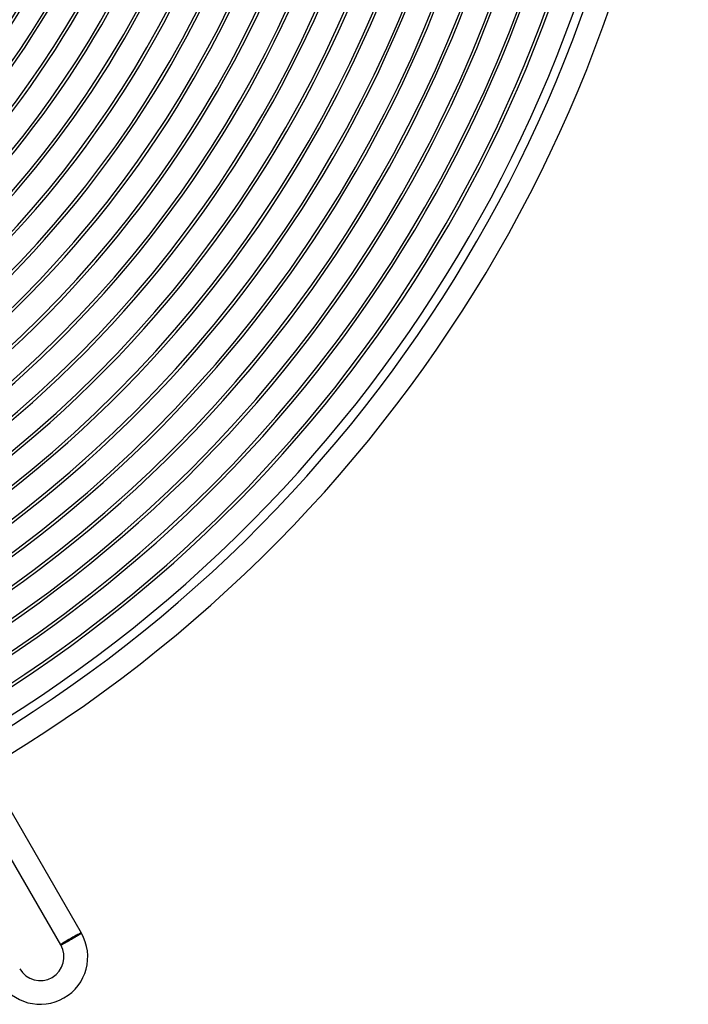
# Model space of a CAD drawing. Header units: millimetres. Extents: x -280 to 280, y -247 to 247.
# Tile 52 of 85: x 127 to 240, y -247 to -81. Entities that reach past the tile are written whole.
import ezdxf

# ---------------------------------------------------------------- set-up
doc = ezdxf.new("R2010")
doc.units = ezdxf.units.MM
doc.layers.add('HIDDEN', color=7, linetype='Continuous')
doc.layers.add('THICK', color=7, linetype='Continuous')

msp = doc.modelspace()

# ---------------------------------------------------------------- linework, layer by layer
at = {"layer": 'HIDDEN'}
for p, q in [((137.65, -234.61), (134.35, -236.51)), ((137.73, -234.56), (137.65, -234.61)), ((134.35, -236.51), (134.27, -236.56))]:
    msp.add_line(p, q, dxfattribs=at)
msp.add_arc((0, 0), 149.5, 300.7664, 359.2337, dxfattribs=at)
for major_axis, start_param, end_param in [((-1.73, -1), -1.570796, 0), ((1.65, 0.95), 0, 3.141593), ((-1.73, -1), -3.141593, -1.570796)]:
    msp.add_ellipse((136, -235.56), major_axis=major_axis, ratio=0.058722, start_param=start_param, end_param=end_param, dxfattribs=at)
at = {"layer": 'THICK'}
for p, q in [((137.73, -234.56), (121.73, -206.84)), ((134.27, -236.56), (118.26, -208.84)), ((136.03, -235.61), (136.11, -235.56)), ((136.11, -235.56), (136.19, -235.51)), ((136.19, -235.51), (136.28, -235.47)), ((136.28, -235.47), (136.36, -235.42)), ((136.36, -235.42), (136.44, -235.37)), ((136.44, -235.37), (136.52, -235.33)), ((136.52, -235.33), (136.59, -235.28)), ((136.59, -235.28), (136.67, -235.24)), ((136.67, -235.24), (136.75, -235.19)), ((136.75, -235.19), (136.82, -235.15)), ((136.82, -235.15), (136.89, -235.1)), ((136.89, -235.1), (136.96, -235.06)), ((136.96, -235.06), (137.03, -235.02)), ((137.03, -235.02), (137.09, -234.98)), ((137.09, -234.98), (137.16, -234.94)), ((137.16, -234.94), (137.22, -234.91)), ((137.22, -234.91), (137.27, -234.87)), ((137.27, -234.87), (137.33, -234.84)), ((137.33, -234.84), (137.38, -234.81)), ((137.38, -234.81), (137.43, -234.78)), ((137.43, -234.78), (137.47, -234.75)), ((137.47, -234.75), (137.52, -234.72)), ((137.52, -234.72), (137.55, -234.7)), ((137.55, -234.7), (137.59, -234.67)), ((137.59, -234.67), (137.62, -234.65)), ((137.62, -234.65), (137.65, -234.63)), ((137.65, -234.63), (137.67, -234.61)), ((137.67, -234.61), (137.69, -234.6)), ((137.69, -234.6), (137.71, -234.59)), ((137.71, -234.59), (137.72, -234.58)), ((137.72, -234.58), (137.73, -234.57)), ((137.73, -234.57), (137.73, -234.56)), ((137.73, -234.56), (137.73, -234.56)), ((134.27, -236.56), (134.27, -236.56)), ((134.27, -236.56), (134.28, -236.56)), ((134.28, -236.56), (134.29, -236.56)), ((134.29, -236.56), (134.3, -236.55)), ((134.3, -236.55), (134.32, -236.54)), ((134.32, -236.54), (134.34, -236.53)), ((134.34, -236.53), (134.37, -236.52)), ((134.37, -236.52), (134.39, -236.51)), ((134.39, -236.51), (134.43, -236.49)), ((134.43, -236.49), (134.46, -236.47)), ((134.46, -236.47), (134.5, -236.46)), ((134.5, -236.46), (134.54, -236.43)), ((134.54, -236.43), (134.59, -236.41)), ((134.59, -236.41), (134.63, -236.39)), ((134.63, -236.39), (134.68, -236.36)), ((134.68, -236.36), (134.74, -236.33)), ((134.74, -236.33), (134.79, -236.3)), ((134.79, -236.3), (134.85, -236.27)), ((134.85, -236.27), (134.91, -236.23)), ((134.91, -236.23), (134.98, -236.2)), ((134.98, -236.2), (135.04, -236.16)), ((135.04, -236.16), (135.11, -236.13)), ((135.11, -236.13), (135.18, -236.09)), ((135.18, -236.09), (135.25, -236.05)), ((135.25, -236.05), (135.33, -236.01)), ((135.33, -236.01), (135.4, -235.97)), ((135.4, -235.97), (135.48, -235.92)), ((135.48, -235.92), (135.55, -235.88)), ((135.55, -235.88), (135.63, -235.84)), ((135.63, -235.84), (135.71, -235.79)), ((135.71, -235.79), (135.79, -235.75)), ((135.79, -235.75), (135.87, -235.7)), ((135.87, -235.7), (135.95, -235.66)), ((135.95, -235.66), (136.03, -235.61))]:
    msp.add_line(p, q, dxfattribs=at)
for centre, radius, start, end in [((0, 0), 225.5, 180, 0), ((0, 0), 221, 180, 0), ((0, 0), 216.5, 180, 0), ((0, 0), 212, 180, 0), ((0, 0), 207.5, 180, 0), ((0, 0), 203, 180, 0), ((0, 0), 198.5, 180, 0), ((0, 0), 194, 180, 0), ((0, 0), 189.5, 180, 0), ((0, 0), 185, 180, 0), ((0, 0), 180.5, 180, 0), ((0, 0), 176, 180, 0), ((0, 0), 171.5, 180, 0), ((0, 0), 167, 180, 0), ((0, 0), 162.5, 180, 0), ((0, 0), 158, 180, 0), ((0, 0), 153.5, 180, 0), ((0, 0), 150, 180, 0), ((0, 0), 230, 300.065, 359.935), ((0, 0), 234.5, 300.159, 359.841), ((0, 0), 133, 300.8606, 359.1395), ((0, 0), 137, 300.8354, 359.1646), ((0, 0), 146, 300.7839, 359.2161), ((0, 0), 154, 300.7441, 359.2559), ((0, 0), 158.5, 300.723, 359.277), ((0, 0), 163, 300.7031, 359.297), ((0, 0), 167.5, 300.6841, 359.3158), ((0, 0), 172, 300.6663, 359.3338), ((0, 0), 176.5, 300.6493, 359.3507), ((0, 0), 181, 300.6331, 359.3669), ((0, 0), 185.5, 300.6177, 359.3822), ((0, 0), 190, 300.6031, 359.3968), ((0, 0), 194.5, 300.5891, 359.4108), ((0, 0), 199, 300.5759, 359.4242), ((0, 0), 203.5, 300.5631, 359.4369), ((0, 0), 208, 300.5509, 359.449), ((0, 0), 212.5, 300.5392, 359.4607), ((0, 0), 217, 300.5281, 359.4719), ((0, 0), 221.5, 300.5174, 359.4827), ((0, 0), 226, 300.507, 359.4929), ((0, 0), 230.5, 300.4971, 359.5028), ((0, 0), 236, 300.4856, 359.5144), ((0, 0), 240, 300.4767, 359.5234), ((130.8, -238.56), 8, 210, 30), ((130.8, -238.56), 4, 210.0001, 30)]:
    msp.add_arc(centre, radius, start, end, dxfattribs=at)

doc.saveas('drawing.dxf')
